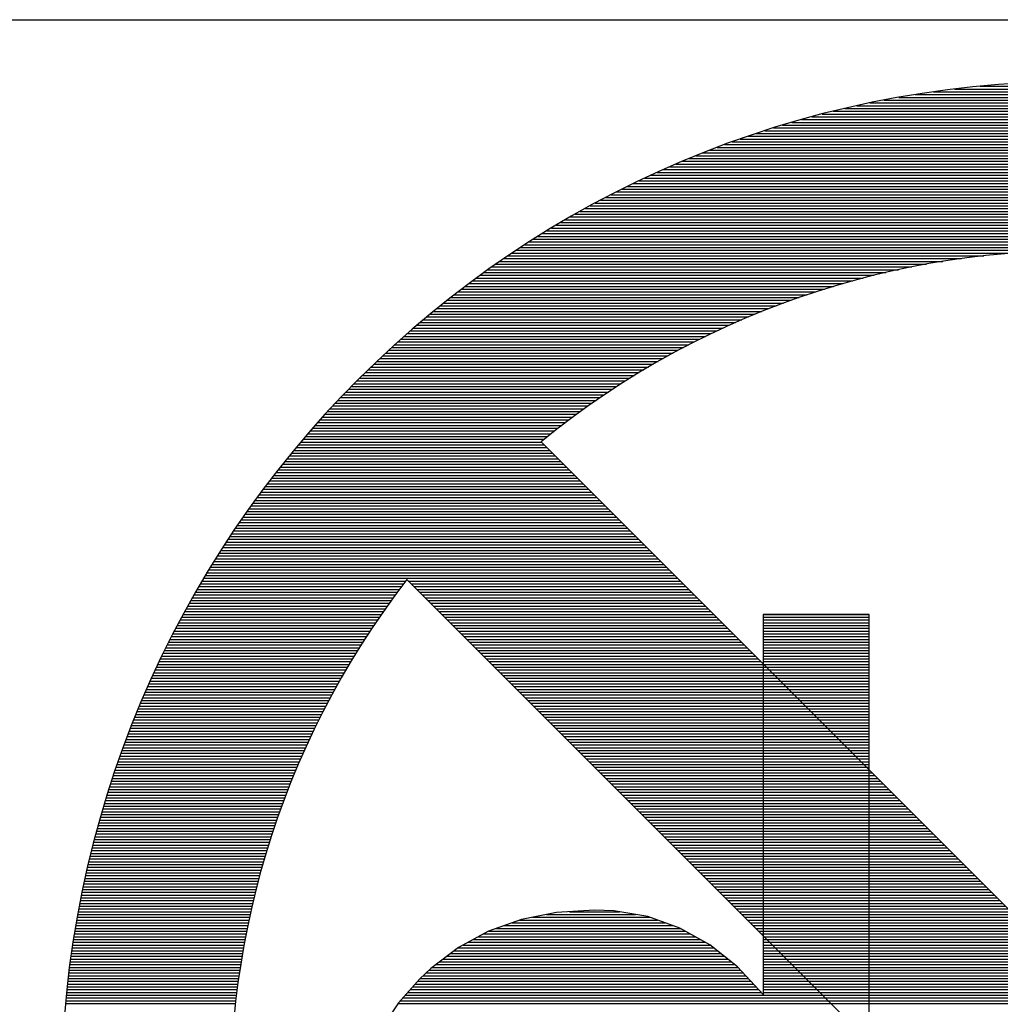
# Model space of a CAD drawing. Extents: x -59 to 351, y -56 to 231.
# Tile 29 of 34: x 24.12 to 26.67, y 43.42 to 45.97. Entities that reach past the tile are written whole.
import ezdxf

# ---------------------------------------------------------------- set-up
doc = ezdxf.new("R2010")
doc.units = 0
doc.layers.add('BG_OUTLINE', color=7, linetype='CONTINUOUS')
doc.layers.add('BG_SILKSCREEN_BOTTOM', color=23, linetype='CONTINUOUS')

msp = doc.modelspace()

# ---------------------------------------------------------------- linework, layer by layer
at = {"layer": 'BG_OUTLINE'}
msp.add_lwpolyline([(0, 0), (0, 45.974), (35.56, 45.974), (35.56, 0), (0, 0)], dxfattribs=at)
at = {"layer": 'BG_SILKSCREEN_BOTTOM'}
for points in [[(29.503319, 43.176114, 1), (24.229517, 43.176114, 1), (29.503319, 43.176114)], [(28.568117, 41.785184, 0.904528), (25.475463, 44.877838)], [(25.127229, 44.519825, 0.879948), (28.210205, 41.43695)]]:
    msp.add_lwpolyline(points, format="xyb", dxfattribs=at)
for points in [[(26.61539, 45.801026), (27.117446, 45.801026)], [(26.446607, 45.77936), (27.286229, 45.77936)], [(26.49413, 45.786573), (27.238706, 45.786573)], [(26.548842, 45.793787), (27.183994, 45.793787)], [(26.295706, 45.75048), (27.437156, 45.75048)], [(26.329284, 45.757694), (27.403552, 45.757694)], [(26.365225, 45.764933), (27.367611, 45.764933)], [(26.404087, 45.772146), (27.328774, 45.772146)], [(26.205536, 45.728839), (27.527301, 45.728839)], [(26.234085, 45.736053), (27.498777, 45.736053)], [(26.264057, 45.743266), (27.468779, 45.743266)], [(26.10264, 45.699959), (27.630196, 45.699959)], [(26.126923, 45.707173), (27.605914, 45.707173)], [(26.152094, 45.714387), (27.580742, 45.714387)], [(26.178256, 45.7216), (27.554606, 45.7216)], [(26.034441, 45.678293), (27.698421, 45.678293)], [(26.056463, 45.685507), (27.676373, 45.685507)], [(26.079196, 45.692746), (27.653666, 45.692746)], [(25.952171, 45.649439), (27.780691, 45.649439)], [(25.971932, 45.656652), (27.760905, 45.656652)], [(25.992201, 45.663866), (27.740635, 45.663866)], [(26.013029, 45.67108), (27.719807, 45.67108)], [(25.895605, 45.627798), (27.837257, 45.627798)], [(25.91402, 45.635012), (27.818817, 45.635012)], [(25.932867, 45.642225), (27.79997, 45.642225)], [(25.825602, 45.598918), (27.907234, 45.598918)], [(25.842595, 45.606132), (27.890267, 45.606132)], [(25.859892, 45.613345), (27.872969, 45.613345)], [(25.877545, 45.620584), (27.855291, 45.620584)], [(25.776606, 45.577252), (27.956256, 45.577252)], [(25.792633, 45.584491), (27.940203, 45.584491)], [(25.808965, 45.591705), (27.923871, 45.591705)], [(25.715087, 45.548398), (28.017775, 45.548398)], [(25.730073, 45.555611), (28.002763, 45.555611)], [(25.745313, 45.562825), (27.987523, 45.562825)], [(25.760832, 45.570038), (27.972029, 45.570038)], [(25.671501, 45.526731), (28.061336, 45.526731)], [(25.685801, 45.533945), (28.047036, 45.533945)], [(25.70033, 45.541159), (28.032532, 45.541159)], [(25.616332, 45.497852), (28.11653, 45.497852)], [(25.629819, 45.505065), (28.103043, 45.505065)], [(25.64351, 45.512304), (28.089327, 45.512304)], [(25.657404, 45.519518), (28.075433, 45.519518)], [(25.564135, 45.468972), (28.168727, 45.468972)], [(25.576911, 45.476211), (28.155925, 45.476211)], [(25.589865, 45.483424), (28.142971, 45.483424)], [(25.602997, 45.490638), (28.12984, 45.490638)], [(25.526695, 45.447331), (28.206141, 45.447331)], [(25.539014, 45.454545), (28.193822, 45.454545)], [(25.551486, 45.461758), (28.181351, 45.461758)], [(25.478918, 45.418451), (28.253944, 45.418451)], [(25.490653, 45.425665), (28.242209, 45.425665)], [(25.50254, 45.432878), (28.230322, 45.432878)], [(25.514529, 45.440117), (28.218308, 45.440117)], [(25.444526, 45.396785), (28.288336, 45.396785)], [(25.455855, 45.404024), (28.277007, 45.404024)], [(25.46731, 45.411238), (28.265526, 45.411238)], [(25.400406, 45.367931), (26.703731, 45.367931)], [(25.411252, 45.375144), (28.32161, 45.375144)], [(25.422225, 45.382358), (28.310637, 45.382358)], [(25.433299, 45.389571), (28.299537, 45.389571)], [(25.368529, 45.346264), (26.518641, 45.346264)], [(25.379045, 45.353478), (26.567155, 45.353478)], [(25.389662, 45.360692), (26.625448, 45.360692)], [(25.327534, 45.317385), (26.370991, 45.317385)], [(25.337618, 45.324598), (26.403275, 45.324598)], [(25.347828, 45.331837), (26.438149, 45.331837)], [(25.358115, 45.339051), (26.476249, 45.339051)], [(25.297841, 45.295744), (26.285266, 45.295744)], [(25.307646, 45.302957), (26.312266, 45.302957)], [(25.317526, 45.310171), (26.340765, 45.310171)], [(25.259563, 45.266864), (26.18867, 45.266864)], [(25.268987, 45.274078), (26.211378, 45.274078)], [(25.278512, 45.281291), (26.234974, 45.281291)], [(25.288113, 45.288505), (26.259561, 45.288505)], [(25.23175, 45.245198), (26.125195, 45.245198)], [(25.240945, 45.252411), (26.145642, 45.252411)], [(25.250191, 45.25965), (26.166801, 45.25965)], [(25.19586, 45.216318), (26.049046, 45.216318)], [(25.204725, 45.223557), (26.067309, 45.223557)], [(25.21364, 45.230771), (26.086054, 45.230771)], [(25.222657, 45.237984), (26.105333, 45.237984)], [(25.161215, 45.187464), (25.980365, 45.187464)], [(25.169774, 45.194677), (25.996951, 45.194677)], [(25.178385, 45.201891), (26.013893, 45.201891)], [(25.187072, 45.209104), (26.031266, 45.209104)], [(25.135992, 45.165797), (25.932765, 45.165797)], [(25.144324, 45.173011), (25.948284, 45.173011)], [(25.152731, 45.180225), (25.964159, 45.180225)], [(25.103328, 45.136918), (25.873532, 45.136918)], [(25.11138, 45.144131), (25.887934, 45.144131)], [(25.119533, 45.15137), (25.90259, 45.15137)], [(25.127737, 45.158584), (25.917525, 45.158584)], [(25.079554, 45.115277), (25.831876, 45.115277)], [(25.087402, 45.12249), (25.845516, 45.12249)], [(25.095327, 45.129704), (25.85941, 45.129704)], [(25.048718, 45.086397), (25.779476, 45.086397)], [(25.056338, 45.093611), (25.792252, 45.093611)], [(25.064009, 45.100824), (25.805257, 45.100824)], [(25.07173, 45.108038), (25.81844, 45.108038)], [(25.026214, 45.064731), (25.742265, 45.064731)], [(25.033656, 45.071944), (25.754482, 45.071944)], [(25.041149, 45.079183), (25.766878, 45.079183)], [(24.997054, 45.035851), (25.695097, 45.035851)], [(25.004243, 45.04309), (25.706654, 45.04309)], [(25.011532, 45.050304), (25.718364, 45.050304)], [(25.018848, 45.057517), (25.730225, 45.057517)], [(24.975744, 45.01421), (25.661417, 45.01421)], [(24.98278, 45.021424), (25.672491, 45.021424)], [(24.989892, 45.028637), (25.683718, 45.028637)], [(24.948109, 44.98533), (25.618465, 44.98533)], [(24.954916, 44.992544), (25.629006, 44.992544)], [(24.961799, 44.999758), (25.639674, 44.999758)], [(24.968759, 45.006997), (25.650469, 45.006997)], [(24.92789, 44.963664), (25.587655, 44.963664)], [(24.934596, 44.970903), (25.59779, 44.970903)], [(24.941301, 44.978117), (25.608077, 44.978117)], [(24.901652, 44.93481), (25.548209, 44.93481)], [(24.908154, 44.942023), (25.557912, 44.942023)], [(24.914682, 44.949237), (25.567691, 44.949237)], [(24.921261, 44.956451), (25.577622, 44.956451)], [(24.876201, 44.90593), (25.510541, 44.90593)], [(24.8825, 44.913144), (25.519786, 44.913144)], [(24.88885, 44.920357), (25.529159, 44.920357)], [(24.895226, 44.927571), (25.538633, 44.927571)], [(24.857583, 44.884264), (25.483363, 44.884264)], [(24.86373, 44.891477), (25.492329, 44.891477)], [(24.869927, 44.898716), (25.501371, 44.898716)], [(24.833377, 44.855384), (25.497917, 44.855384)], [(24.839346, 44.862623), (25.490703, 44.862623)], [(24.845391, 44.869837), (25.483464, 44.869837)], [(24.851462, 44.87705), (25.476251, 44.87705)], [(25.475463, 44.877838), (28.568117, 41.785184)], [(24.815698, 44.833743), (25.519558, 44.833743)], [(24.82154, 44.840957), (25.512344, 44.840957)], [(24.827433, 44.84817), (25.505131, 44.84817)], [(24.792686, 44.804863), (25.548438, 44.804863)], [(24.798376, 44.812077), (25.541224, 44.812077)], [(24.804091, 44.819291), (25.53401, 44.819291)], [(24.809882, 44.82653), (25.526797, 44.82653)], [(24.775846, 44.783197), (25.570104, 44.783197)], [(24.781408, 44.790436), (25.56289, 44.790436)], [(24.787022, 44.79765), (25.555651, 44.79765)], [(24.753951, 44.754343), (25.598984, 44.754343)], [(24.759387, 44.761556), (25.591745, 44.761556)], [(24.764822, 44.76877), (25.584531, 44.76877)], [(24.770309, 44.775984), (25.577317, 44.775984)], [(24.737949, 44.732677), (25.620624, 44.732677)], [(24.743258, 44.73989), (25.613411, 44.73989)], [(24.748592, 44.747104), (25.606197, 44.747104)], [(24.717146, 44.703797), (25.649504, 44.703797)], [(24.722303, 44.71101), (25.642291, 44.71101)], [(24.727484, 44.718249), (25.635077, 44.718249)], [(24.732691, 44.725463), (25.627838, 44.725463)], [(24.701906, 44.682156), (25.67117, 44.682156)], [(24.706961, 44.68937), (25.663931, 44.68937)], [(24.712041, 44.696583), (25.656718, 44.696583)], [(24.68212, 44.653276), (25.700025, 44.653276)], [(24.686997, 44.66049), (25.692811, 44.66049)], [(24.69195, 44.667703), (25.685598, 44.667703)], [(24.696903, 44.674917), (25.678384, 44.674917)], [(24.667616, 44.63161), (25.721691, 44.63161)], [(24.672392, 44.638824), (25.714477, 44.638824)], [(24.677243, 44.646063), (25.707264, 44.646063)], [(24.64877, 44.60273), (25.750571, 44.60273)], [(24.653443, 44.609969), (25.743357, 44.609969)], [(24.658117, 44.617183), (25.736118, 44.617183)], [(24.662867, 44.624396), (25.728905, 44.624396)], [(24.630456, 44.573876), (25.779451, 44.573876)], [(24.635003, 44.581089), (25.772212, 44.581089)], [(24.639549, 44.588303), (25.764998, 44.588303)], [(24.644147, 44.595517), (25.757784, 44.595517)], [(24.61707, 44.55221), (25.801091, 44.55221)], [(24.62149, 44.559423), (25.793878, 44.559423)], [(24.62596, 44.566637), (25.786664, 44.566637)], [(24.599646, 44.52333), (25.829971, 44.52333)], [(24.603964, 44.530543), (25.822758, 44.530543)], [(24.608307, 44.537782), (25.815544, 44.537782)], [(24.612651, 44.544996), (25.808305, 44.544996)], [(24.586921, 44.501689), (25.113361, 44.501689)], [(24.591137, 44.508903), (25.118847, 44.508903)], [(24.595379, 44.516116), (25.124359, 44.516116)], [(28.210205, 41.436976), (25.127229, 44.51985)], [(25.130963, 44.516116), (25.837185, 44.516116)], [(25.138177, 44.508903), (25.844398, 44.508903)], [(25.145416, 44.501689), (25.851637, 44.501689)], [(24.570385, 44.472809), (25.091898, 44.472809)], [(24.574475, 44.480023), (25.097181, 44.480023)], [(24.578589, 44.487236), (25.102541, 44.487236)], [(24.58273, 44.49445), (25.107925, 44.49445)], [(25.152629, 44.49445), (25.858851, 44.49445)], [(25.159843, 44.487236), (25.866065, 44.487236)], [(25.167057, 44.480023), (25.873278, 44.480023)], [(25.17427, 44.472809), (25.880492, 44.472809)], [(24.558269, 44.451143), (25.076277, 44.451143)], [(24.562283, 44.458357), (25.081433, 44.458357)], [(24.566321, 44.465596), (25.08664, 44.465596)], [(25.181509, 44.465596), (25.887731, 44.465596)], [(25.188723, 44.458357), (25.894944, 44.458357)], [(25.195936, 44.451143), (25.902158, 44.451143)], [(24.542547, 44.422263), (25.056033, 44.422263)], [(24.546458, 44.429502), (25.061037, 44.429502)], [(24.55037, 44.436716), (25.066066, 44.436716)], [(24.554307, 44.443929), (25.071146, 44.443929)], [(25.20315, 44.443929), (25.909372, 44.443929)], [(25.210364, 44.436716), (25.916585, 44.436716)], [(25.217603, 44.429502), (25.923824, 44.429502)], [(25.224816, 44.422263), (25.931038, 44.422263)], [(26.327125, 44.429528), (26.052501, 44.429528)], [(26.052501, 44.429528), (26.052501, 43.441849)], [(26.052501, 44.429502), (26.327125, 44.429502)], [(26.052501, 44.422263), (26.327125, 44.422263)], [(26.327125, 42.083177), (26.327125, 44.429528)], [(24.531091, 44.400622), (25.041327, 44.400622)], [(24.534876, 44.407836), (25.046203, 44.407836)], [(24.538711, 44.41505), (25.051106, 44.41505)], [(25.23203, 44.41505), (25.938251, 44.41505)], [(25.239243, 44.407836), (25.945465, 44.407836)], [(25.246457, 44.400622), (25.952679, 44.400622)], [(26.052501, 44.41505), (26.327125, 44.41505)], [(26.052501, 44.407836), (26.327125, 44.407836)], [(26.052501, 44.400622), (26.327125, 44.400622)], [(24.516182, 44.371743), (25.022277, 44.371743)], [(24.519839, 44.378956), (25.027001, 44.378956)], [(24.523573, 44.38617), (25.031725, 44.38617)], [(24.527307, 44.393409), (25.036501, 44.393409)], [(25.253696, 44.393409), (25.959918, 44.393409)], [(25.26091, 44.38617), (25.967131, 44.38617)], [(25.268123, 44.378956), (25.974345, 44.378956)], [(25.275337, 44.371743), (25.981558, 44.371743)], [(26.052501, 44.393409), (26.327125, 44.393409)], [(26.052501, 44.38617), (26.327125, 44.38617)], [(26.052501, 44.378956), (26.327125, 44.378956)], [(26.052501, 44.371743), (26.327125, 44.371743)], [(24.50526, 44.350076), (25.008434, 44.350076)], [(24.508892, 44.357315), (25.013006, 44.357315)], [(24.512499, 44.364529), (25.017628, 44.364529)], [(25.28255, 44.364529), (25.988772, 44.364529)], [(25.289789, 44.357315), (25.996011, 44.357315)], [(25.297003, 44.350076), (26.003225, 44.350076)], [(26.052501, 44.364529), (26.327125, 44.364529)], [(26.052501, 44.357315), (26.327125, 44.357315)], [(26.052501, 44.350076), (26.327125, 44.350076)], [(24.491137, 44.321222), (24.990476, 44.321222)], [(24.494617, 44.328436), (24.994921, 44.328436)], [(24.498148, 44.335649), (24.999366, 44.335649)], [(24.501704, 44.342863), (25.003887, 44.342863)], [(25.304217, 44.342863), (26.010438, 44.342863)], [(25.31143, 44.335649), (26.017652, 44.335649)], [(25.318644, 44.328436), (26.024865, 44.328436)], [(25.325883, 44.321222), (26.032104, 44.321222)], [(26.052501, 44.342863), (26.327125, 44.342863)], [(26.052501, 44.335649), (26.327125, 44.335649)], [(26.052501, 44.328436), (26.327125, 44.328436)], [(26.052501, 44.321222), (26.327125, 44.321222)], [(24.477421, 44.292342), (24.973178, 44.292342)], [(24.480825, 44.299556), (24.977446, 44.299556)], [(24.484228, 44.306769), (24.981764, 44.306769)], [(24.487657, 44.313983), (24.986107, 44.313983)], [(25.333096, 44.313983), (26.039318, 44.313983)], [(25.34031, 44.306769), (26.046532, 44.306769)], [(25.347524, 44.299556), (26.053745, 44.299556)], [(25.354737, 44.292342), (26.060959, 44.292342)], [(26.052501, 44.313983), (26.327125, 44.313983)], [(26.052501, 44.306769), (26.327125, 44.306769)], [(26.052501, 44.299556), (26.327125, 44.299556)], [(26.052501, 44.292342), (26.327125, 44.292342)], [(24.467439, 44.270676), (24.960555, 44.270676)], [(24.470741, 44.27789), (24.96472, 44.27789)], [(24.474068, 44.285129), (24.968911, 44.285129)], [(25.361976, 44.285129), (26.068198, 44.285129)], [(25.36919, 44.27789), (26.075411, 44.27789)], [(25.376403, 44.270676), (26.082625, 44.270676)], [(26.052501, 44.285129), (26.327125, 44.285129)], [(26.052501, 44.27789), (26.327125, 44.27789)], [(26.052501, 44.270676), (26.327125, 44.270676)], [(24.454485, 44.241796), (24.944248, 44.241796)], [(24.457685, 44.249035), (24.948286, 44.249035)], [(24.460886, 44.256249), (24.95235, 44.256249)], [(24.464137, 44.263462), (24.95644, 44.263462)], [(25.383617, 44.263462), (26.089839, 44.263462)], [(25.390831, 44.256249), (26.097052, 44.256249)], [(25.39807, 44.249035), (26.104291, 44.249035)], [(25.405283, 44.241796), (26.111505, 44.241796)], [(26.052501, 44.263462), (26.327125, 44.263462)], [(26.052501, 44.256249), (26.327125, 44.256249)], [(26.052501, 44.249035), (26.327125, 44.249035)], [(26.052501, 44.241796), (26.327125, 44.241796)], [(24.445011, 44.220155), (24.932411, 44.220155)], [(24.448135, 44.227369), (24.936323, 44.227369)], [(24.451285, 44.234583), (24.940285, 44.234583)], [(25.412497, 44.234583), (26.118718, 44.234583)], [(25.41971, 44.227369), (26.125932, 44.227369)], [(25.426924, 44.220155), (26.133146, 44.220155)], [(26.052501, 44.234583), (26.327125, 44.234583)], [(26.052501, 44.227369), (26.327125, 44.227369)], [(26.052501, 44.220155), (26.327125, 44.220155)], [(24.432768, 44.191276), (24.917121, 44.191276)], [(24.435791, 44.198489), (24.92088, 44.198489)], [(24.438839, 44.205703), (24.92469, 44.205703)], [(24.441912, 44.212942), (24.928551, 44.212942)], [(25.434163, 44.212942), (26.140385, 44.212942)], [(25.441377, 44.205703), (26.147598, 44.205703)], [(25.448616, 44.198489), (26.154812, 44.198489)], [(25.455829, 44.191276), (26.162025, 44.191276)], [(26.052501, 44.212942), (26.327125, 44.212942)], [(26.052501, 44.205703), (26.327125, 44.205703)], [(26.052501, 44.198489), (26.327125, 44.198489)], [(26.052501, 44.191276), (26.327125, 44.191276)], [(24.423827, 44.169609), (24.90597, 44.169609)], [(24.426799, 44.176848), (24.909653, 44.176848)], [(24.429771, 44.184062), (24.913361, 44.184062)], [(25.463043, 44.184062), (26.169239, 44.184062)], [(25.470256, 44.176848), (26.176478, 44.176848)], [(25.47747, 44.169609), (26.183692, 44.169609)], [(26.052501, 44.184062), (26.327125, 44.184062)], [(26.052501, 44.176848), (26.327125, 44.176848)], [(26.052501, 44.169609), (26.327125, 44.169609)], [(24.412296, 44.140755), (24.891619, 44.140755)], [(24.41514, 44.147969), (24.89515, 44.147969)], [(24.418036, 44.155182), (24.898731, 44.155182)], [(24.420932, 44.162396), (24.902338, 44.162396)], [(25.484709, 44.162396), (26.190905, 44.162396)], [(25.491923, 44.155182), (26.198119, 44.155182)], [(25.499136, 44.147969), (26.205332, 44.147969)], [(25.50635, 44.140755), (26.212571, 44.140755)], [(26.052501, 44.162396), (26.327125, 44.162396)], [(26.052501, 44.155182), (26.327125, 44.155182)], [(26.052501, 44.147969), (26.327125, 44.147969)], [(26.052501, 44.140755), (26.327125, 44.140755)], [(24.403888, 44.119089), (24.88118, 44.119089)], [(24.406682, 44.126302), (24.884634, 44.126302)], [(24.409476, 44.133516), (24.888088, 44.133516)], [(25.513563, 44.133516), (26.219785, 44.133516)], [(25.520802, 44.126302), (26.226999, 44.126302)], [(25.528016, 44.119089), (26.234212, 44.119089)], [(26.052501, 44.133516), (26.327125, 44.133516)], [(26.052501, 44.126302), (26.327125, 44.126302)], [(26.052501, 44.119089), (26.327125, 44.119089)], [(24.393017, 44.090209), (24.867718, 44.090209)], [(24.395709, 44.097423), (24.871045, 44.097423)], [(24.398402, 44.104662), (24.874372, 44.104662)], [(24.401145, 44.111875), (24.877751, 44.111875)], [(25.53523, 44.111875), (26.241426, 44.111875)], [(25.542443, 44.104662), (26.248665, 44.104662)], [(25.549657, 44.097423), (26.255878, 44.097423)], [(25.556896, 44.090209), (26.263092, 44.090209)], [(26.052501, 44.111875), (26.327125, 44.111875)], [(26.052501, 44.104662), (26.327125, 44.104662)], [(26.052501, 44.097423), (26.327125, 44.097423)], [(26.052501, 44.090209), (26.327125, 44.090209)], [(24.385143, 44.068568), (24.857964, 44.068568)], [(24.387734, 44.075782), (24.861164, 44.075782)], [(24.390375, 44.082995), (24.864416, 44.082995)], [(25.564109, 44.082995), (26.270306, 44.082995)], [(25.571323, 44.075782), (26.277519, 44.075782)], [(25.578537, 44.068568), (26.284758, 44.068568)], [(26.052501, 44.082995), (26.327125, 44.082995)], [(26.052501, 44.075782), (26.327125, 44.075782)], [(26.052501, 44.068568), (26.327125, 44.068568)], [(24.374932, 44.039688), (24.845366, 44.039688)], [(24.377447, 44.046902), (24.848464, 44.046902)], [(24.379987, 44.054116), (24.851614, 44.054116)], [(24.382552, 44.061329), (24.854764, 44.061329)], [(25.58575, 44.061329), (26.291972, 44.061329)], [(25.592989, 44.054116), (26.299185, 44.054116)], [(25.600203, 44.046902), (26.306399, 44.046902)], [(25.607416, 44.039688), (26.313613, 44.039688)], [(26.052501, 44.061329), (26.327125, 44.061329)], [(26.052501, 44.054116), (26.327125, 44.054116)], [(26.052501, 44.046902), (26.327125, 44.046902)], [(26.052501, 44.039688), (26.327125, 44.039688)], [(24.367541, 44.018022), (24.836247, 44.018022)], [(24.369979, 44.025236), (24.83927, 44.025236)], [(24.372443, 44.032475), (24.842318, 44.032475)], [(25.61463, 44.032475), (26.320852, 44.032475)], [(25.621844, 44.025236), (26.328065, 44.025236)], [(25.629083, 44.018022), (26.335279, 44.018022)], [(26.052501, 44.032475), (26.327125, 44.032475)], [(26.052501, 44.025236), (26.327125, 44.025236)], [(26.052501, 44.018022), (26.327125, 44.018022)], [(24.35799, 43.989142), (24.824512, 43.989142)], [(24.360353, 43.996381), (24.827408, 43.996381)], [(24.36274, 44.003595), (24.830329, 44.003595)], [(24.365102, 44.010809), (24.833275, 44.010809)], [(25.636296, 44.010809), (26.342492, 44.010809)], [(25.64351, 44.003595), (26.349706, 44.003595)], [(25.650723, 43.996381), (26.356945, 43.996381)], [(25.657937, 43.989142), (26.364159, 43.989142)], [(26.052501, 44.010809), (26.327125, 44.010809)], [(26.052501, 44.003595), (26.327125, 44.003595)], [(26.052501, 43.996381), (26.327125, 43.996381)], [(26.052501, 43.989142), (26.327125, 43.989142)], [(24.348821, 43.960288), (24.81326, 43.960288)], [(24.351082, 43.967502), (24.816029, 43.967502)], [(24.353368, 43.974715), (24.818823, 43.974715)], [(24.355679, 43.981929), (24.821642, 43.981929)], [(25.665176, 43.981929), (26.371372, 43.981929)], [(25.67239, 43.974715), (26.378586, 43.974715)], [(25.679603, 43.967502), (26.385799, 43.967502)], [(25.686817, 43.960288), (26.393038, 43.960288)], [(26.052501, 43.981929), (26.327125, 43.981929)], [(26.052501, 43.974715), (26.327125, 43.974715)], [(26.052501, 43.967502), (26.327125, 43.967502)], [(26.052501, 43.960288), (26.327125, 43.960288)], [(24.342166, 43.938622), (24.805107, 43.938622)], [(24.344351, 43.945835), (24.807799, 43.945835)], [(24.346586, 43.953049), (24.810517, 43.953049)], [(25.69403, 43.953049), (26.400252, 43.953049)], [(25.701269, 43.945835), (26.407466, 43.945835)], [(25.708483, 43.938622), (26.414679, 43.938622)], [(26.052501, 43.953049), (26.327125, 43.953049)], [(26.052501, 43.945835), (26.327125, 43.945835)], [(26.052501, 43.938622), (26.327125, 43.938622)], [(24.333632, 43.909742), (24.794667, 43.909742)], [(24.33574, 43.916956), (24.797233, 43.916956)], [(24.337848, 43.924195), (24.799823, 43.924195)], [(24.340007, 43.931408), (24.802465, 43.931408)], [(25.715697, 43.931408), (26.421893, 43.931408)], [(25.72291, 43.924195), (26.429132, 43.924195)], [(25.730124, 43.916956), (26.436345, 43.916956)], [(25.737363, 43.909742), (26.443559, 43.909742)], [(26.052501, 43.931408), (26.327125, 43.931408)], [(26.052501, 43.924195), (26.327125, 43.924195)], [(26.052501, 43.916956), (26.327125, 43.916956)], [(26.052501, 43.909742), (26.327125, 43.909742)], [(24.32746, 43.888101), (24.787123, 43.888101)], [(24.329492, 43.895315), (24.789613, 43.895315)], [(24.331549, 43.902528), (24.792127, 43.902528)], [(25.744576, 43.902528), (26.450773, 43.902528)], [(25.75179, 43.895315), (26.457986, 43.895315)], [(25.759004, 43.888101), (26.465225, 43.888101)], [(26.052501, 43.902528), (26.327125, 43.902528)], [(26.052501, 43.895315), (26.327125, 43.895315)], [(26.052501, 43.888101), (26.327125, 43.888101)], [(24.319535, 43.859221), (24.777446, 43.859221)], [(24.321491, 43.866435), (24.779834, 43.866435)], [(24.323446, 43.873649), (24.782221, 43.873649)], [(24.325453, 43.880862), (24.78466, 43.880862)], [(25.766217, 43.880862), (26.472439, 43.880862)], [(25.773456, 43.873649), (26.479652, 43.873649)], [(25.78067, 43.866435), (26.486866, 43.866435)], [(25.787883, 43.859221), (26.49408, 43.859221)], [(26.052501, 43.880862), (26.327125, 43.880862)], [(26.052501, 43.873649), (26.327125, 43.873649)], [(26.052501, 43.866435), (26.327125, 43.866435)], [(26.052501, 43.859221), (26.327125, 43.859221)], [(24.313845, 43.837555), (24.770486, 43.837555)], [(24.315725, 43.844769), (24.772798, 43.844769)], [(24.31763, 43.852008), (24.775109, 43.852008)], [(25.795097, 43.852008), (26.501319, 43.852008)], [(25.802311, 43.844769), (26.508532, 43.844769)], [(25.80955, 43.837555), (26.515746, 43.837555)], [(26.052501, 43.852008), (26.327125, 43.852008)], [(26.052501, 43.844769), (26.327125, 43.844769)], [(26.052501, 43.837555), (26.327125, 43.837555)], [(24.30653, 43.808675), (24.761596, 43.808675)], [(24.308333, 43.815914), (24.763781, 43.815914)], [(24.310137, 43.823128), (24.765991, 43.823128)], [(24.311966, 43.830342), (24.768226, 43.830342)], [(25.816763, 43.830342), (26.522959, 43.830342)], [(25.823977, 43.823128), (26.530173, 43.823128)], [(25.83119, 43.815914), (26.537412, 43.815914)], [(25.838404, 43.808675), (26.544626, 43.808675)], [(26.052501, 43.830342), (26.327125, 43.830342)], [(26.052501, 43.823128), (26.327125, 43.823128)], [(26.052501, 43.815914), (26.327125, 43.815914)], [(26.052501, 43.808675), (26.327125, 43.808675)], [(24.301272, 43.787035), (24.755196, 43.787035)], [(24.302999, 43.794248), (24.757329, 43.794248)], [(24.304752, 43.801462), (24.759437, 43.801462)], [(25.845643, 43.801462), (26.551839, 43.801462)], [(25.852857, 43.794248), (26.559053, 43.794248)], [(25.86007, 43.787035), (26.566266, 43.787035)], [(26.052501, 43.801462), (26.327125, 43.801462)], [(26.052501, 43.794248), (26.327125, 43.794248)], [(26.052501, 43.787035), (26.327125, 43.787035)], [(24.294567, 43.758155), (24.747068, 43.758155)], [(24.296218, 43.765368), (24.749074, 43.765368)], [(24.297869, 43.772582), (24.751081, 43.772582)], [(24.299545, 43.779821), (24.753138, 43.779821)], [(25.867284, 43.779821), (26.573505, 43.779821)], [(25.874497, 43.772582), (26.580719, 43.772582)], [(25.881736, 43.765368), (26.587933, 43.765368)], [(25.88895, 43.758155), (26.595146, 43.758155)], [(26.052501, 43.779821), (26.327125, 43.779821)], [(26.052501, 43.772582), (26.327125, 43.772582)], [(26.052501, 43.765368), (26.327125, 43.765368)], [(26.052501, 43.758155), (26.327125, 43.758155)], [(24.289766, 43.736489), (24.741226, 43.736489)], [(24.291341, 43.743728), (24.743156, 43.743728)], [(24.292941, 43.750941), (24.745112, 43.750941)], [(25.896164, 43.750941), (26.60236, 43.750941)], [(25.903377, 43.743728), (26.609599, 43.743728)], [(25.910591, 43.736489), (26.616812, 43.736489)], [(26.052501, 43.750941), (26.327125, 43.750941)], [(26.052501, 43.743728), (26.327125, 43.743728)], [(26.052501, 43.736489), (26.327125, 43.736489)], [(24.283645, 43.707634), (24.733834, 43.707634)], [(24.285143, 43.714848), (24.735638, 43.714848)], [(24.286667, 43.722061), (24.737466, 43.722061)], [(24.288191, 43.729275), (24.739346, 43.729275)], [(25.91783, 43.729275), (26.624026, 43.729275)], [(25.925043, 43.722061), (26.63124, 43.722061)], [(25.932257, 43.714848), (26.638453, 43.714848)], [(25.939471, 43.707634), (26.645692, 43.707634)], [(26.052501, 43.729275), (26.327125, 43.729275)], [(26.052501, 43.722061), (26.327125, 43.722061)], [(26.052501, 43.714848), (26.327125, 43.714848)], [(26.052501, 43.707634), (26.327125, 43.707634)], [(24.277853, 43.678754), (24.726849, 43.678754)], [(24.279276, 43.685968), (24.728551, 43.685968)], [(24.280698, 43.693182), (24.730304, 43.693182)], [(24.282171, 43.700395), (24.732056, 43.700395)], [(25.946684, 43.700395), (26.652906, 43.700395)], [(25.953923, 43.693182), (26.660119, 43.693182)], [(25.961137, 43.685968), (26.667333, 43.685968)], [(25.96835, 43.678754), (26.674547, 43.678754)], [(26.052501, 43.700395), (26.327125, 43.700395)], [(26.052501, 43.693182), (26.327125, 43.693182)], [(26.052501, 43.685968), (26.327125, 43.685968)], [(26.052501, 43.678754), (26.327125, 43.678754)], [(24.273764, 43.657088), (24.721871, 43.657088)], [(24.27511, 43.664302), (24.723496, 43.664302)], [(24.276482, 43.671541), (24.725147, 43.671541)], [(25.515468, 43.655031), (25.424435, 43.636794)], [(25.614046, 43.661076), (25.515468, 43.655031)], [(25.54925, 43.657088), (25.679171, 43.657088)], [(25.664897, 43.659552), (25.614046, 43.661076)], [(25.752908, 43.644363), (25.664897, 43.659552)], [(25.975564, 43.671541), (26.681786, 43.671541)], [(25.982778, 43.664302), (26.688999, 43.664302)], [(25.990017, 43.657088), (26.696213, 43.657088)], [(26.052501, 43.671541), (26.327125, 43.671541)], [(26.052501, 43.664302), (26.327125, 43.664302)], [(26.052501, 43.657088), (26.327125, 43.657088)], [(24.268557, 43.628208), (24.715597, 43.628208)], [(24.269852, 43.635447), (24.717121, 43.635447)], [(24.271122, 43.642661), (24.718696, 43.642661)], [(24.272443, 43.649875), (24.720271, 43.649875)], [(25.424435, 43.636794), (25.339446, 43.606491)], [(25.400381, 43.628208), (25.79812, 43.628208)], [(25.420625, 43.635447), (25.777901, 43.635447)], [(25.453696, 43.642661), (25.757683, 43.642661)], [(25.489738, 43.649875), (25.720954, 43.649875)], [(25.835585, 43.614848), (25.752908, 43.644363)], [(25.99723, 43.649875), (26.703426, 43.649875)], [(26.004444, 43.642661), (26.71064, 43.642661)], [(26.011657, 43.635447), (26.717879, 43.635447)], [(26.018871, 43.628208), (26.725093, 43.628208)], [(26.052501, 43.649875), (26.327125, 43.649875)], [(26.052501, 43.642661), (26.327125, 43.642661)], [(26.052501, 43.635447), (26.327125, 43.635447)], [(26.052501, 43.628208), (26.327125, 43.628208)], [(24.264899, 43.606568), (24.711152, 43.606568)], [(24.266093, 43.613781), (24.7126, 43.613781)], [(24.267312, 43.620995), (24.714098, 43.620995)], [(25.339446, 43.606491), (25.261291, 43.563997)], [(25.339675, 43.606568), (25.850545, 43.606568)], [(25.359893, 43.613781), (25.837515, 43.613781)], [(25.380163, 43.620995), (25.818338, 43.620995)], [(25.91374, 43.571541), (25.835585, 43.614848)], [(26.02611, 43.620995), (26.732306, 43.620995)], [(26.033324, 43.613781), (26.73952, 43.613781)], [(26.040537, 43.606568), (26.746733, 43.606568)], [(26.052501, 43.620995), (26.327125, 43.620995)], [(26.052501, 43.613781), (26.327125, 43.613781)], [(26.052501, 43.606568), (26.327125, 43.606568)], [(24.260277, 43.577688), (24.705589, 43.577688)], [(24.261394, 43.584901), (24.706961, 43.584901)], [(24.262563, 43.592115), (24.708307, 43.592115)], [(24.263706, 43.599354), (24.70973, 43.599354)], [(25.286487, 43.577688), (25.902666, 43.577688)], [(25.299772, 43.584901), (25.88961, 43.584901)], [(25.313056, 43.592115), (25.87658, 43.592115)], [(25.326315, 43.599354), (25.86355, 43.599354)], [(26.047751, 43.599354), (26.753972, 43.599354)], [(26.052501, 43.599354), (26.327125, 43.599354)], [(26.052501, 43.592115), (26.327125, 43.592115)], [(26.052501, 43.584901), (26.327125, 43.584901)], [(26.052501, 43.577688), (26.327125, 43.577688)], [(26.05499, 43.592115), (26.761186, 43.592115)], [(26.062203, 43.584901), (26.7684, 43.584901)], [(26.069442, 43.577688), (26.775613, 43.577688)], [(24.257051, 43.556022), (24.701678, 43.556022)], [(24.258092, 43.563261), (24.702948, 43.563261)], [(24.259184, 43.570474), (24.704269, 43.570474)], [(25.261291, 43.563997), (25.189282, 43.509413)], [(25.2508, 43.556022), (25.933121, 43.556022)], [(25.260325, 43.563261), (25.924104, 43.563261)], [(25.273229, 43.570474), (25.915087, 43.570474)], [(25.985749, 43.513934), (25.91374, 43.571541)], [(26.052501, 43.570474), (26.327125, 43.570474)], [(26.052501, 43.563261), (26.327125, 43.563261)], [(26.052501, 43.556022), (26.327125, 43.556022)], [(26.076656, 43.570474), (26.782827, 43.570474)], [(26.08387, 43.563261), (26.790066, 43.563261)], [(26.091083, 43.556022), (26.797279, 43.556022)], [(24.252987, 43.527167), (24.696826, 43.527167)], [(24.253977, 43.534381), (24.697995, 43.534381)], [(24.254993, 43.541594), (24.699189, 43.541594)], [(24.255984, 43.548808), (24.700433, 43.548808)], [(25.212726, 43.527167), (25.969214, 43.527167)], [(25.222225, 43.534381), (25.960197, 43.534381)], [(25.23175, 43.541594), (25.95118, 43.541594)], [(25.241301, 43.548808), (25.942163, 43.548808)], [(26.052501, 43.548808), (26.327125, 43.548808)], [(26.052501, 43.541594), (26.327125, 43.541594)], [(26.052501, 43.534381), (26.327125, 43.534381)], [(26.052501, 43.527167), (26.327125, 43.527167)], [(26.098297, 43.548808), (26.804493, 43.548808)], [(26.105536, 43.541594), (26.811707, 43.541594)], [(26.112749, 43.534381), (26.81892, 43.534381)], [(26.119963, 43.527167), (26.826159, 43.527167)], [(24.250193, 43.505501), (24.693423, 43.505501)], [(24.251107, 43.512715), (24.694515, 43.512715)], [(24.252022, 43.519928), (24.695658, 43.519928)], [(25.189282, 43.509413), (25.161189, 43.482819)], [(25.185167, 43.505501), (25.993573, 43.505501)], [(25.193676, 43.512715), (25.986867, 43.512715)], [(25.203201, 43.519928), (25.978256, 43.519928)], [(26.052501, 43.441849), (25.985749, 43.513934)], [(26.052501, 43.519928), (26.327125, 43.519928)], [(26.052501, 43.512715), (26.327125, 43.512715)], [(26.052501, 43.505501), (26.327125, 43.505501)], [(26.127177, 43.519928), (26.833373, 43.519928)], [(26.13439, 43.512715), (26.840586, 43.512715)], [(26.141629, 43.505501), (26.8478, 43.505501)], [(24.246688, 43.476621), (24.689232, 43.476621)], [(24.247551, 43.483835), (24.690248, 43.483835)], [(24.248415, 43.491074), (24.691264, 43.491074)], [(24.249278, 43.498287), (24.692331, 43.498287)], [(25.161189, 43.482819), (25.105817, 43.420589)], [(25.155677, 43.476621), (26.020293, 43.476621)], [(25.162281, 43.483835), (26.013613, 43.483835)], [(25.169901, 43.491074), (26.006933, 43.491074)], [(25.177521, 43.498287), (26.000253, 43.498287)], [(26.052501, 43.498287), (26.327125, 43.498287)], [(26.052501, 43.491074), (26.327125, 43.491074)], [(26.052501, 43.483835), (26.327125, 43.483835)], [(26.052501, 43.476621), (26.327125, 43.476621)], [(26.148843, 43.498287), (26.855014, 43.498287)], [(26.156056, 43.491074), (26.862253, 43.491074)], [(26.16327, 43.483835), (26.869466, 43.483835)], [(26.170484, 43.476621), (26.87668, 43.476621)], [(24.244325, 43.45498), (24.686362, 43.45498)], [(24.245087, 43.462194), (24.687276, 43.462194)], [(24.245875, 43.469408), (24.688241, 43.469408)], [(25.136399, 43.45498), (26.040359, 43.45498)], [(25.14285, 43.462194), (26.033679, 43.462194)], [(25.149251, 43.469408), (26.026999, 43.469408)], [(26.052501, 43.469408), (26.327125, 43.469408)], [(26.052501, 43.462194), (26.327125, 43.462194)], [(26.052501, 43.45498), (26.327125, 43.45498)], [(26.177723, 43.469408), (26.883893, 43.469408)], [(26.184936, 43.462194), (26.891107, 43.462194)], [(26.19215, 43.45498), (26.898346, 43.45498)], [(24.241404, 43.426101), (24.682856, 43.426101)], [(24.24209, 43.433314), (24.683695, 43.433314)], [(24.242827, 43.440528), (24.684558, 43.440528)], [(24.243538, 43.447741), (24.685447, 43.447741)], [(25.110719, 43.426101), (26.327125, 43.426101)], [(25.117146, 43.433314), (26.327125, 43.433314)], [(25.123572, 43.440528), (26.327125, 43.440528)], [(25.129998, 43.447741), (26.04704, 43.447741)], [(26.052501, 43.447741), (26.327125, 43.447741)], [(26.199363, 43.447741), (26.90556, 43.447741)], [(26.206577, 43.440528), (26.912773, 43.440528)], [(26.213816, 43.433314), (26.919987, 43.433314)], [(26.22103, 43.426101), (26.9272, 43.426101)], [(24.240719, 43.418887), (24.682044, 43.418887)], [(25.105817, 43.420589), (25.058776, 43.350815)], [(25.104649, 43.418887), (26.327125, 43.418887)], [(26.228243, 43.418887), (26.934439, 43.418887)]]:
    msp.add_lwpolyline(points, dxfattribs=at)

doc.saveas('drawing.dxf')
